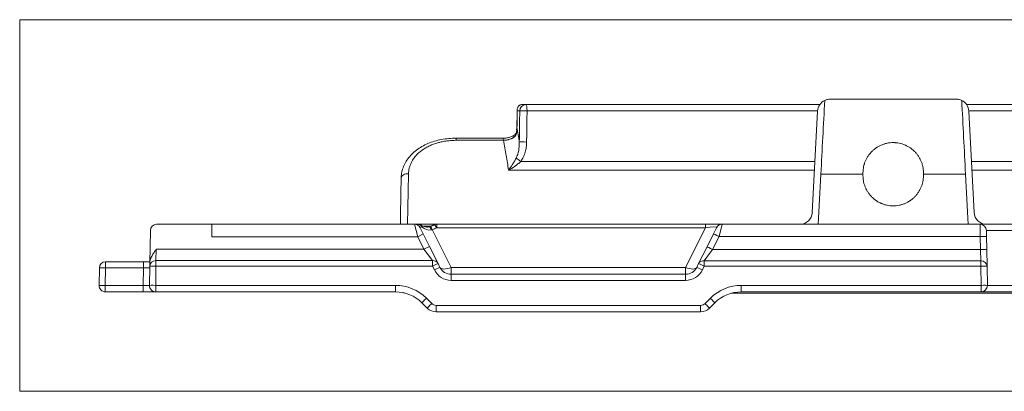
# Model space of a CAD drawing. Header units: millimetres. Extents: x 35 to 1401, y 51 to 818.
# Tile 10 of 22: x 476 to 555, y 573 to 603. Entities that reach past the tile are written whole.
import ezdxf

# ---------------------------------------------------------------- set-up
doc = ezdxf.new("R2010")
doc.units = ezdxf.units.MM
doc.layers.add('1', color=7, linetype='Continuous', true_color=0xffffff)

msp = doc.modelspace()

# ---------------------------------------------------------------- linework, layer by layer
at = {"layer": '1', "color": 8, "linetype": 'Continuous', "lineweight": 18}
for p, q in [((476.093, 573.34), (476.093, 603.04)), ((611.906, 603.04), (476.093, 603.04)), ((476.093, 573.34), (611.906, 573.34))]:
    msp.add_line(p, q, dxfattribs=at)
at = {"layer": '1', "color": 155, "linetype": 'Continuous', "lineweight": 18}
for p, q in [((540.958, 596.69), (551.06, 596.69)), ((516.319, 596.254), (516.607, 596.254)), ((516.607, 596.254), (540.133, 596.254)), ((551.885, 596.254), (586.07, 596.254)), ((516.116, 595.763), (515.922, 595.763)), ((539.96, 595.763), (516.7, 595.763)), ((539.959, 595.742), (539.534, 587.637)), ((585.942, 595.763), (552.056, 595.763)), ((552.058, 595.742), (552.483, 587.637)), ((515.885, 594.438), (515.895, 594.436)), ((514.754, 593.562), (510.973, 593.562)), ((514.827, 593.4), (511.055, 593.4)), ((516.211, 591.718), (539.748, 591.718)), ((552.269, 591.718), (574.321, 591.718)), ((539.712, 591.019), (515.227, 591.019)), ((543.588, 590.69), (540.218, 590.69)), ((551.799, 590.69), (548.43, 590.69)), ((574.319, 591.019), (552.305, 591.019)), ((491.476, 586.69), (487.052, 586.69)), ((491.476, 586.69), (507.7, 586.69)), ((491.476, 585.69), (491.476, 586.69)), ((507.7, 586.69), (507.953, 586.69)), ((507.95, 585.69), (507.7, 586.69)), ((507.953, 586.69), (509.472, 586.69)), ((508.147, 586.413), (508.397, 585.913)), ((509.029, 586.543), (508.346, 586.543)), ((509.472, 586.69), (530.976, 586.69)), ((509.472, 586.413), (509.472, 586.69)), ((530.976, 586.413), (509.472, 586.413)), ((529.391, 583.242), (530.976, 586.413)), ((530.976, 586.69), (532.318, 586.69)), ((530.976, 586.413), (530.976, 586.69)), ((531.625, 585.922), (531.871, 586.413)), ((532.318, 586.69), (532.072, 585.707)), ((532.318, 586.69), (552.965, 586.69)), ((552.965, 586.69), (557.509, 586.69)), ((552.974, 585.707), (552.965, 586.69)), ((486.553, 586.198), (486.507, 583.58)), ((507.95, 585.69), (491.476, 585.69)), ((507.95, 585.69), (508.397, 585.913)), ((508.45, 584.69), (507.95, 585.69)), ((508.397, 585.913), (508.897, 584.913)), ((509.117, 586.261), (510.627, 583.242)), ((531.107, 584.887), (531.625, 585.922)), ((532.072, 585.707), (531.555, 584.672)), ((552.974, 585.707), (532.072, 585.707)), ((552.992, 584.672), (552.974, 585.707)), ((553.465, 586.198), (557.509, 586.198)), ((553.465, 586.198), (553.474, 585.707)), ((553.474, 585.707), (553.492, 584.672)), ((508.45, 584.69), (508.897, 584.913)), ((508.897, 584.913), (509.578, 583.551)), ((530.435, 583.543), (531.107, 584.887)), ((487.026, 584.69), (487.002, 583.781)), ((487.026, 584.69), (508.45, 584.69)), ((509.131, 583.781), (508.45, 584.69)), ((531.555, 584.672), (530.883, 583.776)), ((531.555, 584.672), (552.992, 584.672)), ((553.015, 583.776), (552.992, 584.672)), ((553.492, 584.672), (553.515, 583.328)), ((482.443, 581.798), (482.467, 583.198)), ((482.967, 583.198), (482.943, 581.798)), ((482.967, 583.69), (486, 583.69)), ((482.967, 583.69), (482.967, 583.198)), ((486, 583.198), (482.967, 583.198)), ((485.976, 581.798), (486, 583.198)), ((486, 583.69), (486.509, 583.69)), ((486, 583.198), (486, 583.69)), ((486.476, 581.798), (486.503, 583.336)), ((486.503, 583.336), (486.507, 583.58)), ((487.002, 583.345), (486.976, 581.807)), ((487.002, 583.781), (487.002, 583.345)), ((487.002, 583.781), (509.131, 583.781)), ((509.131, 583.345), (487.002, 583.345)), ((509.131, 583.781), (509.131, 583.345)), ((509.285, 583.036), (509.131, 583.345)), ((509.578, 583.551), (509.732, 583.242)), ((510.627, 583.242), (529.391, 583.242)), ((510.627, 582.69), (510.627, 583.242)), ((529.391, 582.69), (529.391, 583.242)), ((530.285, 583.242), (530.435, 583.543)), ((530.883, 583.337), (530.732, 583.036)), ((530.883, 583.776), (553.015, 583.776)), ((530.883, 583.337), (530.883, 583.776)), ((553.015, 583.337), (530.883, 583.337)), ((553.015, 583.337), (553.015, 583.776)), ((553.042, 581.807), (553.015, 583.337)), ((553.515, 583.328), (553.542, 581.798)), ((510.627, 582.69), (529.391, 582.69)), ((510.627, 582.207), (510.627, 582.69)), ((529.391, 582.207), (529.391, 582.69)), ((482.943, 581.798), (485.976, 581.798)), ((482.943, 581.29), (482.943, 581.798)), ((485.976, 581.798), (485.976, 581.29)), ((486.976, 581.29), (486.976, 581.807)), ((486.976, 581.807), (506.166, 581.807)), ((506.166, 581.29), (506.166, 581.807)), ((529.391, 582.207), (510.627, 582.207)), ((533.851, 581.807), (533.851, 581.29)), ((533.851, 581.807), (553.042, 581.807)), ((553.042, 581.807), (553.042, 581.29)), ((553.542, 581.798), (557.509, 581.798)), ((485.976, 581.29), (482.943, 581.29)), ((485.976, 581.29), (486.976, 581.29)), ((506.166, 581.29), (486.976, 581.29)), ((573.054, 581.19), (533.085, 581.19)), ((553.042, 581.29), (533.851, 581.29)), ((557.509, 581.29), (553.042, 581.29)), ((508.716, 579.982), (508.287, 580.411)), ((508.641, 580.782), (509.069, 580.353)), ((509.423, 579.69), (509.423, 580.207)), ((509.423, 580.207), (530.595, 580.207)), ((530.595, 579.69), (530.595, 580.207)), ((530.948, 580.353), (531.376, 580.782)), ((531.73, 580.411), (531.302, 579.982)), ((530.595, 579.69), (509.423, 579.69))]:
    msp.add_line(p, q, dxfattribs=at)
for centre, radius, start, end in [((540.958, 595.69), 1, 115.46621, 177), ((551.06, 595.69), 1, 3, 64.53379), ((538.536, 587.69), 1, 270, 357), ((553.482, 587.69), 1, 183, 270), ((487.052, 586.19), 0.5, 90, 179), ((507.7, 586.19), 0.5, 26.56505, 90), ((507.953, 586.19), 0.5, 57.18543, 90), ((509.472, 586.19), 0.5, 90, 115.16501), ((532.318, 586.19), 0.5, 90, 153.43495), ((552.965, 586.19), 0.5, 1, 90), ((482.967, 583.19), 0.5, 90, 179), ((510.627, 583.69), 1, 206.56505, 270), ((529.391, 583.69), 1, 270, 333.43495), ((510.627, 583.707), 1.5, 206.56505, 270), ((529.391, 583.707), 1.5, 270, 333.43495), ((482.943, 581.79), 0.5, 179, 270), ((486.976, 581.79), 0.5, 179, 270), ((506.166, 578.307), 3.5, 45, 90), ((533.851, 578.307), 3.5, 90, 135), ((553.042, 581.79), 0.5, 270, 1), ((506.166, 578.29), 3, 45, 90), ((506.974, 581.69), 0.5, 248.86241, 264.40492), ((533.851, 578.29), 3, 90, 135), ((509.423, 580.707), 0.5, 225, 270), ((530.595, 580.707), 0.5, 270, 315), ((509.423, 580.69), 1, 225, 270), ((530.595, 580.69), 1, 270, 315)]:
    msp.add_arc(centre, radius, start, end, dxfattribs=at)
for centre, major_axis, ratio, start_param, end_param in [((516.607, 595.754), (0, 0.5), 0.981627, 0, 1.553343), ((516.607, 595.754), (0, 0.5), 0.187729, 4.729842, 6.283185), ((516.607, 595.754), (-0.5, 0.007), 0.020405, 4.523833, 6.091188), ((510.973, 593.062), (0, 0.5), 0.221147, 5.453788, 6.277126), ((514.754, 593.062), (0, 0.5), 0.197283, 5.453788, 6.283165), ((516.367, 594.146), (-0.497, 0.053), 0.002801, 5.997073, 6.283929), ((516.572, 593.256), (-0.5, 0.007), 0.02041, 4.523555, 6.091188), ((516.116, 591.709), (-0.409, 0.288), 0.125646, 4.565908, 5.598263), ((507.125, 590.367), (-0.5, 0.009), 0.734164, 4.551579, 6.283185), ((507.953, 586.19), (0, -0.5), 0.808176, 2.180554, 3.141593), ((509.377, 586.19), (1.233, -0.241), 0.129376, 2.68364, 3.240929), ((507.953, 586.19), (-0.271, -0.42), 0.454674, 2.568685, 3.141613), ((508.643, 587.658), (0.496, -1.392), 0.670547, 5.449311, 6.170735), ((508.99, 585.998), (0.114, -0.487), 0.211771, 2.034293, 3.133799), ((509.117, 586.038), (0.179, -0.467), 0.176619, 2.001403, 3.138607), ((509.952, 587.762), (-2.225, -1.528), 0.344734, 0.964449, 1.126829), ((509.472, 586.19), (0.213, -0.453), 0.207965, 1.987521, 3.141635), ((530.641, 586.19), (-1.233, -0.241), 0.129376, 3.042257, 4.411695), ((532.072, 585.698), (-0.447, 0.224), 0.01561, 4.720194, 6.283185), ((552.974, 585.698), (0.5, 0.009), 0.01745, 0, 1.570492), ((531.555, 584.663), (0.447, -0.224), 0.01561, 1.578601, 3.141593), ((552.992, 584.663), (0.5, 0.009), 0.01745, 0, 1.570492), ((482.967, 583.19), (-0.5, 0.009), 0.01745, 4.712694, 6.283185), ((486, 583.19), (-0.5, -0.009), 0.017429, 3.140984, 4.711476), ((487.002, 583.327), (-0.5, 0.009), 0.908322, 4.728242, 6.283185), ((487.002, 583.327), (-0.5, 0.009), 0.034894, 4.712998, 6.283185), ((509.131, 583.327), (-0.447, -0.224), 0.889115, 3.141593, 4.29407), ((509.131, 583.327), (-0.447, -0.224), 0.031219, 3.141593, 4.696781), ((509.285, 583.019), (-0.447, -0.224), 0.031219, 3.141593, 4.696781), ((510.627, 583.69), (0.894, 0.447), 0.408248, 3.141593, 4.511031), ((529.391, 583.69), (-0.894, 0.447), 0.408248, 1.772154, 3.141593), ((530.732, 583.019), (0.447, -0.224), 0.031219, 1.586404, 3.141593), ((530.883, 583.319), (-0.447, 0.224), 0.895345, 5.133306, 6.283185), ((530.883, 583.319), (0.447, -0.224), 0.031219, 1.586404, 3.141593), ((553.015, 583.319), (-0.5, -0.009), 0.913628, 3.141593, 4.696443), ((553.015, 583.319), (-0.5, -0.009), 0.034894, 3.141593, 4.71178), ((482.943, 581.79), (-0.5, 0.009), 0.01745, 4.712694, 6.283185), ((485.975, 581.79), (-0.5, -0.009), 0.017429, 3.140984, 4.711476), ((486.976, 581.79), (-0.5, 0.009), 0.034894, 4.712998, 6.283185), ((553.042, 581.79), (-0.5, -0.009), 0.034894, 3.141593, 4.71178), ((506.974, 581.69), (0, -0.5), 0.951057, 5.939007, 6.176971), ((508.641, 580.764), (-0.354, -0.354), 0.024685, 4.687709, 6.283185), ((509.069, 580.336), (-0.354, -0.354), 0.024685, 4.687709, 6.283185), ((530.948, 580.336), (0.354, -0.354), 0.024685, 0, 1.595477), ((531.376, 580.764), (0.354, -0.354), 0.024685, 0, 1.595477)]:
    msp.add_ellipse(centre, major_axis=major_axis, ratio=ratio, start_param=start_param, end_param=end_param, dxfattribs=at)
for points, degree in [([(540.528, 596.592), (540.425, 594.625), (540.321, 592.657), (540.218, 590.69)], 3), ([(551.799, 590.69), (551.696, 592.657), (551.593, 594.625), (551.49, 596.592)], 3), ([(515.915, 595.857), (515.885, 594.438)], 1), ([(515.922, 595.763), (515.913, 595.321), (515.904, 594.878), (515.895, 594.436)], 3), ([(516.081, 593.265), (516.093, 594.097), (516.104, 594.93), (516.116, 595.763)], 3), ([(515.88, 594.439), (515.864, 594.2)], 1), ([(515.895, 594.436), (515.896, 594.357), (515.895, 594.277), (515.89, 594.198)], 3), ([(515.895, 594.436), (515.956, 594.041), (516.018, 593.65), (516.081, 593.265)], 3), ([(540.218, 590.69), (540.148, 589.356), (540.079, 588.023), (540.009, 586.69)], 3), ([(552.009, 586.69), (551.939, 588.023), (551.869, 589.356), (551.799, 590.69)], 3), ([(508.937, 586.506), (508.896, 586.483), (508.855, 586.481)], 2), ([(509.26, 586.642), (508.938, 586.504)], 1), ([(509.117, 586.261), (509.089, 586.251), (509.061, 586.242), (509.031, 586.237)], 3)]:
    msp.add_open_spline(points, degree=degree, dxfattribs=at)
for points, knots in [([(540.958, 596.69), (540.883, 596.69), (540.81, 596.681), (540.702, 596.657), (540.666, 596.647), (540.596, 596.623), (540.561, 596.608), (540.528, 596.592)], [0, 0, 0, 0, 0.5, 0.5, 0.75, 0.75, 1, 1, 1, 1]), ([(551.49, 596.592), (551.422, 596.624), (551.353, 596.649), (551.245, 596.673), (551.208, 596.679), (551.134, 596.687), (551.097, 596.69), (551.06, 596.69)], [0, 0, 0, 0, 0.5, 0.5, 0.75, 0.75, 1, 1, 1, 1]), ([(516.319, 596.254), (516.28, 596.254), (516.243, 596.249), (516.2, 596.238), (516.191, 596.236), (516.174, 596.23), (516.15, 596.222), (516.127, 596.211), (516.099, 596.195), (516.085, 596.186), (516.06, 596.168), (516.048, 596.158), (516.026, 596.138), (516.016, 596.127), (515.998, 596.105), (515.989, 596.093), (515.966, 596.057), (515.953, 596.033), (515.933, 595.982), (515.926, 595.955), (515.919, 595.915), (515.917, 595.901), (515.915, 595.874), (515.914, 595.846), (515.915, 595.812), (515.918, 595.791), (515.919, 595.777), (515.921, 595.77), (515.922, 595.763)], [0, 0, 0, 0, 0.125, 0.125, 0.15625, 0.15625, 0.1875, 0.25, 0.25, 0.3125, 0.3125, 0.375, 0.375, 0.4375, 0.4375, 0.5, 0.5, 0.625, 0.625, 0.75, 0.75, 0.8125, 0.8125, 0.875, 0.9375, 0.96875, 0.96875, 1, 1, 1, 1]), ([(516.7, 595.763), (516.696, 595.429), (516.691, 595.096), (516.68, 594.264), (516.673, 593.764), (516.666, 593.265)], [0, 0, 0, 0, 0.400193, 0.400193, 1, 1, 1, 1]), ([(510.974, 593.558), (510.944, 593.56), (510.712, 593.568), (510.286, 593.531), (509.706, 593.444), (509.154, 593.296), (508.637, 593.096), (508.162, 592.846), (507.74, 592.548), (507.377, 592.208), (507.079, 591.832), (506.852, 591.426), (506.703, 591.001), (506.632, 590.647), (506.632, 590.437), (506.635, 590.375)], [0, 0, 0, 0, 0.012909, 0.099931, 0.187329, 0.275509, 0.362946, 0.450894, 0.538843, 0.625593, 0.712452, 0.79776, 0.881693, 0.965356, 1, 1, 1, 1]), ([(515.636, 593.796), (515.598, 593.771), (515.491, 593.709), (515.275, 593.631), (515.012, 593.574), (514.839, 593.563), (514.754, 593.563)], [0, 0, 0, 0, 0.169677, 0.451772, 0.730534, 1, 1, 1, 1]), ([(515.583, 593.597), (515.557, 593.581), (515.529, 593.567), (515.486, 593.546), (515.471, 593.539), (515.442, 593.526), (515.427, 593.52), (515.352, 593.49), (515.289, 593.469), (515.208, 593.448), (515.192, 593.444), (515.159, 593.436), (515.142, 593.433), (515.093, 593.423), (515.059, 593.418), (514.96, 593.405), (514.893, 593.4), (514.827, 593.4)], [0, 0, 0, 0, 0.125, 0.125, 0.1875, 0.1875, 0.25, 0.25, 0.5, 0.5, 0.5625, 0.5625, 0.625, 0.625, 0.75, 0.75, 1, 1, 1, 1]), ([(515.643, 593.795), (515.641, 593.794), (515.639, 593.792), (515.625, 593.783), (515.616, 593.774), (515.604, 593.755), (515.601, 593.749), (515.594, 593.734), (515.592, 593.726), (515.585, 593.702), (515.582, 593.683), (515.58, 593.643), (515.581, 593.62), (515.583, 593.597)], [0, 0, 0, 0, 0.049656, 0.049656, 0.287242, 0.287242, 0.406035, 0.406035, 0.524828, 0.524828, 0.762414, 0.762414, 1, 1, 1, 1]), ([(515.89, 594.198), (515.889, 594.167), (515.886, 594.137), (515.879, 594.076), (515.875, 594.046), (515.866, 594), (515.863, 593.985), (515.855, 593.955), (515.851, 593.94), (515.837, 593.896), (515.826, 593.868), (515.808, 593.827), (515.801, 593.813), (515.786, 593.787), (515.779, 593.775), (515.754, 593.738), (515.736, 593.715), (515.697, 593.675), (515.676, 593.657), (515.642, 593.632), (515.631, 593.624), (515.607, 593.61), (515.595, 593.603), (515.583, 593.597)], [0, 0, 0, 0, 0.125, 0.125, 0.25, 0.25, 0.3125, 0.3125, 0.375, 0.375, 0.5, 0.5, 0.5625, 0.5625, 0.625, 0.625, 0.75, 0.75, 0.875, 0.875, 0.9375, 0.9375, 1, 1, 1, 1]), ([(515.87, 594.199), (515.87, 594.198), (515.867, 594.15), (515.848, 594.06), (515.808, 593.952), (515.754, 593.874), (515.706, 593.826), (515.654, 593.803), (515.641, 593.798)], [0, 0, 0, 0, 0.005752, 0.242831, 0.440285, 0.638317, 0.916481, 1, 1, 1, 1]), ([(511.055, 593.4), (510.923, 593.4), (510.663, 593.391), (510.285, 593.354), (510.04, 593.312), (509.859, 593.275), (509.769, 593.255), (509.68, 593.233), (509.621, 593.217), (509.591, 593.209), (509.446, 593.168), (509.219, 593.095), (508.901, 592.963), (508.703, 592.862), (508.559, 592.78), (508.513, 592.752), (508.421, 592.694), (508.375, 592.664), (508.244, 592.572), (508.078, 592.444), (507.859, 592.236), (507.732, 592.087), (507.644, 591.971), (507.616, 591.932), (507.576, 591.872), (507.562, 591.852), (507.537, 591.812), (507.475, 591.71), (507.38, 591.524), (507.288, 591.267), (507.249, 591.09), (507.228, 590.956), (507.223, 590.91), (507.215, 590.819), (507.213, 590.774), (507.212, 590.728)], [0, 0, 0, 0, 0.0625, 0.125, 0.1875, 0.1875, 0.21875, 0.234375, 0.234375, 0.25, 0.25, 0.3125, 0.375, 0.4375, 0.4375, 0.46875, 0.46875, 0.5, 0.5, 0.5625, 0.625, 0.6875, 0.6875, 0.71875, 0.71875, 0.734375, 0.734375, 0.75, 0.8125, 0.875, 0.9375, 0.9375, 0.96875, 0.96875, 1, 1, 1, 1]), ([(515.227, 591.019), (515.158, 591.404), (515.09, 591.796), (514.957, 592.589), (514.891, 592.992), (514.827, 593.4)], [0, 0, 0, 0, 0.5, 0.5, 1, 1, 1, 1]), ([(515.822, 591.965), (515.848, 592.014), (515.872, 592.065), (515.914, 592.167), (515.933, 592.219), (515.959, 592.299), (515.967, 592.326), (515.982, 592.379), (515.989, 592.406), (516.009, 592.488), (516.021, 592.542), (516.051, 592.707), (516.065, 592.817), (516.081, 593.04), (516.084, 593.152), (516.081, 593.265)], [0, 0, 0, 0, 0.125, 0.125, 0.25, 0.25, 0.3125, 0.3125, 0.375, 0.375, 0.5, 0.5, 0.75, 0.75, 1, 1, 1, 1]), ([(516.666, 593.265), (516.664, 593.127), (516.654, 592.991), (516.616, 592.722), (516.589, 592.59), (516.534, 592.393), (516.514, 592.328), (516.479, 592.231), (516.466, 592.199), (516.441, 592.136), (516.427, 592.104), (516.385, 592.011), (516.354, 591.95), (516.287, 591.832), (516.251, 591.774), (516.211, 591.718)], [0, 0, 0, 0, 0.25, 0.25, 0.5, 0.5, 0.625, 0.625, 0.6875, 0.6875, 0.75, 0.75, 0.875, 0.875, 1, 1, 1, 1]), ([(543.588, 590.69), (543.584, 590.772), (543.587, 590.935), (543.614, 591.176), (543.648, 591.335), (543.674, 591.433), (543.679, 591.453), (543.691, 591.492), (543.697, 591.512), (543.716, 591.57), (543.729, 591.609), (543.773, 591.723), (543.837, 591.872), (543.917, 592.013), (543.982, 592.116), (544.004, 592.15), (544.051, 592.217), (544.076, 592.25), (544.151, 592.347), (544.257, 592.47), (544.434, 592.637), (544.562, 592.737), (544.647, 592.795), (544.664, 592.807), (544.698, 592.829), (544.75, 592.863), (544.802, 592.893), (544.909, 592.953), (545.054, 593.024), (545.207, 593.08), (545.324, 593.117), (545.363, 593.128), (545.442, 593.149), (545.482, 593.158), (545.602, 593.183), (545.763, 593.208), (545.925, 593.216), (546.047, 593.216), (546.108, 593.215), (546.169, 593.211), (546.21, 593.208), (546.231, 593.206), (546.333, 593.196), (546.494, 593.171), (546.729, 593.11), (546.882, 593.054), (546.977, 593.014), (546.995, 593.005), (547.033, 592.988), (547.088, 592.962), (547.142, 592.934), (547.249, 592.875), (547.387, 592.789), (547.516, 592.69), (547.609, 592.611), (547.639, 592.583), (547.699, 592.527), (547.728, 592.498), (547.812, 592.41), (547.918, 592.287), (548.012, 592.154), (548.077, 592.051), (548.108, 591.999), (548.137, 591.945), (548.157, 591.909), (548.166, 591.891), (548.212, 591.799), (548.277, 591.65), (548.352, 591.419), (548.386, 591.26), (548.406, 591.139), (548.412, 591.098), (548.421, 591.017), (548.424, 590.976), (548.432, 590.853), (548.433, 590.772), (548.43, 590.69)], [0, 0, 0, 0, 0.03125, 0.0625, 0.09375, 0.09375, 0.101563, 0.101563, 0.109375, 0.109375, 0.125, 0.125, 0.15625, 0.1875, 0.1875, 0.203125, 0.203125, 0.21875, 0.21875, 0.25, 0.28125, 0.3125, 0.3125, 0.320312, 0.320312, 0.328125, 0.34375, 0.34375, 0.375, 0.40625, 0.40625, 0.421875, 0.421875, 0.4375, 0.4375, 0.46875, 0.5, 0.5, 0.515625, 0.523438, 0.523438, 0.53125, 0.53125, 0.5625, 0.59375, 0.625, 0.625, 0.632813, 0.632813, 0.640625, 0.65625, 0.65625, 0.6875, 0.71875, 0.71875, 0.734375, 0.734375, 0.75, 0.75, 0.78125, 0.8125, 0.8125, 0.828125, 0.835938, 0.835938, 0.84375, 0.84375, 0.875, 0.90625, 0.9375, 0.9375, 0.953125, 0.953125, 0.96875, 0.96875, 1, 1, 1, 1]), ([(515.227, 591.019), (515.233, 591.027), (515.239, 591.035), (515.251, 591.051), (515.269, 591.075), (515.288, 591.1), (515.324, 591.151), (515.348, 591.186), (515.422, 591.292), (515.472, 591.367), (515.534, 591.466), (515.547, 591.487), (515.572, 591.527), (515.585, 591.548), (515.622, 591.609), (515.647, 591.652), (515.698, 591.738), (515.723, 591.782), (515.773, 591.872), (515.797, 591.918), (515.822, 591.965)], [0, 0, 0, 0, 0.03125, 0.03125, 0.0625, 0.125, 0.125, 0.25, 0.25, 0.5, 0.5, 0.5625, 0.5625, 0.625, 0.625, 0.75, 0.75, 0.875, 0.875, 1, 1, 1, 1]), ([(516.211, 591.718), (516.172, 591.68), (516.131, 591.644), (516.051, 591.574), (516.01, 591.54), (515.928, 591.474), (515.887, 591.442), (515.825, 591.395), (515.805, 591.38), (515.763, 591.35), (515.742, 591.335), (515.638, 591.262), (515.556, 591.208), (515.432, 591.133), (515.391, 591.109), (515.33, 591.074), (515.299, 591.057), (515.268, 591.04), (515.248, 591.029), (515.238, 591.024), (515.227, 591.019)], [0, 0, 0, 0, 0.125, 0.125, 0.25, 0.25, 0.375, 0.375, 0.4375, 0.4375, 0.5, 0.5, 0.75, 0.75, 0.875, 0.875, 0.9375, 0.96875, 0.96875, 1, 1, 1, 1]), ([(506.561, 586.68), (506.564, 586.877), (506.568, 587.075), (506.588, 588.258), (506.607, 589.291), (506.625, 590.376)], [0, 0, 0, 0, 0.169457, 0.169457, 1, 1, 1, 1]), ([(507.212, 590.728), (507.207, 590.459), (507.201, 590.194), (507.191, 589.67), (507.186, 589.41), (507.171, 588.642), (507.162, 588.142), (507.15, 587.532), (507.147, 587.411), (507.142, 587.17), (507.138, 586.966), (507.134, 586.765), (507.133, 586.681)], [0, 0, 0, 0, 0.186789, 0.186789, 0.373579, 0.373579, 0.747157, 0.747157, 0.840552, 0.840552, 0.933947, 1, 1, 1, 1]), ([(548.43, 590.69), (548.433, 590.608), (548.432, 590.526), (548.422, 590.364), (548.404, 590.203), (548.37, 590.044), (548.343, 589.946), (548.338, 589.926), (548.326, 589.887), (548.32, 589.867), (548.302, 589.809), (548.288, 589.77), (548.245, 589.656), (548.18, 589.507), (548.101, 589.366), (548.036, 589.263), (548.013, 589.229), (547.966, 589.162), (547.942, 589.129), (547.866, 589.032), (547.76, 588.909), (547.584, 588.742), (547.455, 588.642), (547.371, 588.584), (547.354, 588.572), (547.32, 588.55), (547.268, 588.517), (547.215, 588.486), (547.109, 588.427), (546.963, 588.355), (546.811, 588.299), (546.694, 588.262), (546.655, 588.251), (546.575, 588.23), (546.535, 588.221), (546.415, 588.196), (546.255, 588.171), (546.093, 588.163), (545.971, 588.163), (545.909, 588.164), (545.848, 588.168), (545.807, 588.171), (545.787, 588.173), (545.685, 588.183), (545.524, 588.208), (545.288, 588.269), (545.135, 588.325), (545.041, 588.365), (545.022, 588.374), (544.985, 588.391), (544.929, 588.417), (544.875, 588.445), (544.768, 588.504), (544.631, 588.59), (544.502, 588.689), (544.409, 588.768), (544.378, 588.796), (544.319, 588.852), (544.29, 588.881), (544.205, 588.969), (544.099, 589.092), (544.006, 589.225), (543.941, 589.328), (543.909, 589.38), (543.88, 589.434), (543.861, 589.47), (543.851, 589.489), (543.806, 589.58), (543.741, 589.729), (543.666, 589.96), (543.631, 590.119), (543.612, 590.24), (543.606, 590.281), (543.597, 590.363), (543.593, 590.403), (543.585, 590.526), (543.584, 590.608), (543.588, 590.69)], [0, 0, 0, 0, 0.03125, 0.03125, 0.0625, 0.09375, 0.09375, 0.101562, 0.101562, 0.109375, 0.109375, 0.125, 0.125, 0.15625, 0.1875, 0.1875, 0.203125, 0.203125, 0.21875, 0.21875, 0.25, 0.28125, 0.3125, 0.3125, 0.320312, 0.320312, 0.328125, 0.34375, 0.34375, 0.375, 0.40625, 0.40625, 0.421875, 0.421875, 0.4375, 0.4375, 0.46875, 0.5, 0.5, 0.515625, 0.523437, 0.523437, 0.53125, 0.53125, 0.5625, 0.59375, 0.625, 0.625, 0.632812, 0.632812, 0.640625, 0.65625, 0.65625, 0.6875, 0.71875, 0.71875, 0.734375, 0.734375, 0.75, 0.75, 0.78125, 0.8125, 0.8125, 0.828125, 0.835937, 0.835937, 0.84375, 0.84375, 0.875, 0.90625, 0.9375, 0.9375, 0.953125, 0.953125, 0.96875, 0.96875, 1, 1, 1, 1]), ([(508.876, 586.485), (508.845, 586.478), (508.74, 586.459), (508.554, 586.467), (508.37, 586.526), (508.263, 586.584), (508.224, 586.61)], [0, 0, 0, 0, 0.125132, 0.431555, 0.783084, 1, 1, 1, 1]), ([(487.026, 584.69), (486.996, 584.648), (486.965, 584.606), (486.904, 584.522), (486.874, 584.479), (486.787, 584.351), (486.732, 584.264), (486.659, 584.128), (486.636, 584.081), (486.605, 584.01), (486.595, 583.986), (486.576, 583.937), (486.568, 583.912), (486.544, 583.837), (486.531, 583.787), (486.513, 583.685), (486.508, 583.633), (486.507, 583.58)], [0, 0, 0, 0, 0.125, 0.125, 0.25, 0.25, 0.5, 0.5, 0.625, 0.625, 0.6875, 0.6875, 0.75, 0.75, 0.875, 0.875, 1, 1, 1, 1])]:
    msp.add_open_spline(points, degree=3, knots=knots, dxfattribs=at)

doc.saveas('drawing.dxf')
